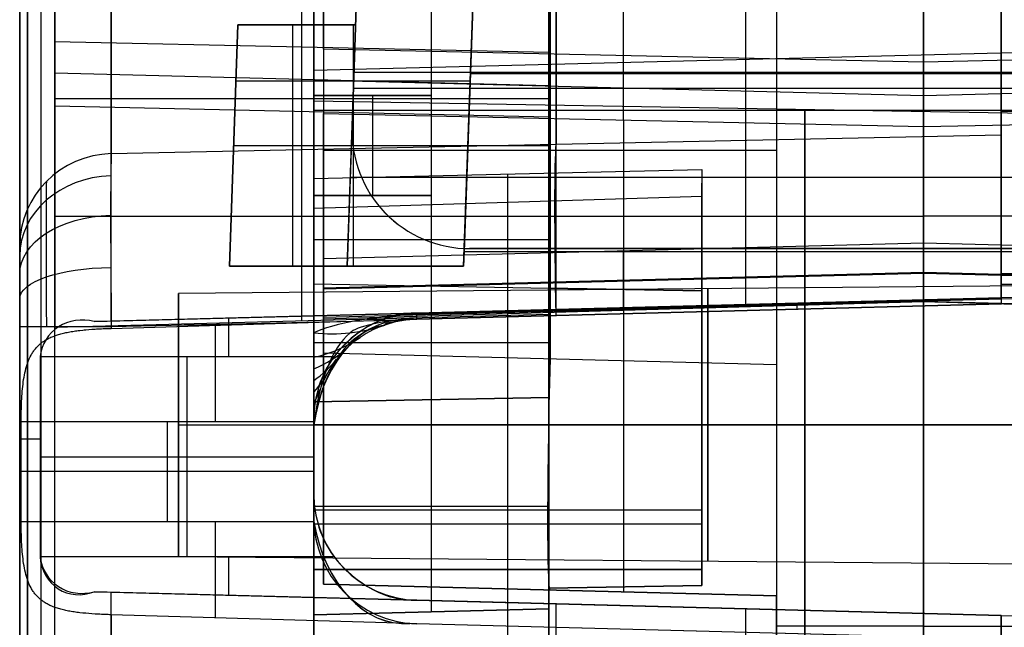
# Model space of a CAD drawing. Extents: x -8 to 8, y 0 to 107.
# Tile 252 of 256: x -8 to 0, y 98 to 103. Entities that reach past the tile are written whole.
import ezdxf

# ---------------------------------------------------------------- set-up
doc = ezdxf.new("R2010")
doc.units = 0
doc.layers.add('COUPLER', color=7, linetype='CONTINUOUS')
doc.layers.add('COUPLER_CASE', color=7, linetype='CONTINUOUS')

msp = doc.modelspace()

# ---------------------------------------------------------------- linework, layer by layer
at = {"layer": 'COUPLER', "color": 7}
for p, q in [((-0.731, 102.5468, 103.71), (-0.731, 107.3634, 103.8782)), ((-3.2809, 102.6025, 103.7788), (-3.2809, 107.2967, 103.9427)), ((-5.831, 102.6582, 103.8475), (-5.831, 107.0016, 103.9992)), ((-0.731, 106.5607, 116.0447), (-0.731, 88.9518, 116.0447)), ((-5.831, 103.6142, 109.9457), (-5.831, 100.0787, 109.8839)), ((-3.9068, 103.5639, 109.9952), (-3.9052, 100.0282, 109.9335)), ((-1.981, 103.5134, 116.012), (-1.981, 88.9845, 116.012)), ((-1.981, 103.5134, 110.0447), (-1.981, 99.9778, 109.983)), ((-0.731, 102.5468, 103.71), (-5.831, 102.6582, 103.8475)), ((-5.831, 102.6582, 103.8475), (-5.831, 102.1116, 106.9471)), ((4.369, 102.6582, 103.8475), (-0.731, 102.5468, 103.71)), ((-5.831, 102.5579, 109.9272), (-5.831, 102.5579, 104.4162)), ((-3.281, 102.0556, 106.8804), (-3.281, 102.6025, 103.7788)), ((-0.731, 101.9996, 106.8136), (-0.731, 102.5468, 103.71)), ((-5.831, 102.395, 105.3402), (-0.731, 102.2635, 105.3171)), ((-0.731, 102.2635, 105.3171), (4.369, 102.395, 105.3402)), ((-5.831, 100.3659, 106.9471), (-5.831, 102.1116, 106.9471)), ((-5.831, 102.1116, 106.9471), (-0.731, 101.9996, 106.8136)), ((-3.281, 102.0556, 106.8804), (-3.281, 100.4396, 106.8804)), ((-0.731, 101.9996, 106.8136), (4.369, 102.1116, 106.9471)), ((-0.731, 100.5134, 106.8136), (-0.731, 101.9996, 106.8136)), ((-1.981, 101.796, 110.0148), (-5.831, 101.796, 109.9139)), ((-5.831, 101.2387, 106.9471), (-0.731, 101.2387, 106.8136)), ((4.369, 101.2387, 106.9471), (-0.731, 101.2387, 106.8136)), ((-5.831, 100.8792, 101.8136), (-0.731, 101.0134, 101.8136)), ((-0.731, 100.5134, 96.8136), (-0.731, 101.0134, 101.8136)), ((-0.731, 101.0134, 101.8136), (4.369, 100.8792, 101.8136)), ((-0.731, 101.0134, 101.8136), (-0.731, 100.5134, 106.8136)), ((-5.831, 100.3799, 96.8203), (-5.831, 100.8792, 101.8136)), ((-5.831, 100.8792, 101.8136), (-5.831, 100.3659, 106.9471)), ((-3.281, 100.4466, 96.8169), (-3.281, 100.9463, 101.8136)), ((-3.281, 100.9463, 101.8136), (-3.281, 100.4396, 106.8804)), ((-5.831, 100.6299, 99.3203), (-0.731, 100.7628, 99.307)), ((-5.831, 100.6232, 104.3737), (-0.731, 100.7561, 104.387)), ((-0.731, 100.7628, 99.307), (4.369, 100.6299, 99.3203)), ((-0.731, 100.7561, 104.387), (4.369, 100.6232, 104.3737)), ((-5.831, 100.3799, 61.1287), (-0.731, 100.5134, 60.9951)), ((-5.831, 100.3799, 96.8203), (-0.731, 100.5134, 96.8136)), ((-5.831, 100.3659, 106.9471), (-0.731, 100.5134, 106.8136)), ((-5.831, 100.3799, 78.9077), (-0.731, 100.5134, 78.9077)), ((-0.731, 88.9518, 60.9951), (-0.731, 100.5134, 60.9951)), ((-0.731, 100.5134, 60.9951), (4.369, 100.3799, 61.1287)), ((-0.731, 100.5134, 60.9951), (-0.731, 100.5134, 96.8136)), ((-0.731, 100.5134, 96.8136), (4.369, 100.3799, 96.8203)), ((-0.731, 100.5134, 106.8136), (4.369, 100.3659, 106.9471)), ((4.369, 100.3799, 78.9077), (-0.731, 100.5134, 78.9077)), ((-5.831, 98.1142, 61.1287), (-5.831, 100.3799, 61.1287)), ((-5.831, 100.3799, 61.1287), (-5.831, 100.3799, 96.8203)), ((-5.831, 98.1142, 87.7893), (-5.831, 100.3799, 87.7893)), ((-3.281, 100.4466, 61.0619), (-3.281, 98.0475, 61.0619)), ((-3.281, 100.4466, 96.8169), (-3.281, 100.4466, 61.0619)), ((-5.831, 100.0787, 109.8839), (-1.981, 99.9778, 109.983)), ((-1.981, 98.0134, 61.0278), (-5.831, 98.1142, 61.1287)), ((-5.831, 98.1142, 107.8849), (-5.831, 98.1142, 61.1287)), ((-1.981, 98.0134, 107.984), (-5.831, 98.1142, 107.8849)), ((-1.981, 98.0134, 84.5059), (-5.831, 98.1142, 84.5059)), ((-5.831, 98.1142, 107.8849), (-1.981, 98.0134, 107.984)), ((-3.906, 98.0638, 107.9345), (-3.906, 98.0638, 61.0782)), ((-1.981, 88.9845, 61.0278), (-1.981, 98.0134, 61.0278)), ((-1.981, 98.0134, 107.984), (-1.981, 98.0134, 61.0278)), ((-1.981, 85.9855, 88.5199), (-1.981, 98.0134, 88.5199)), ((-0.731, 97.7562, 116.0447), (-1.981, 97.7562, 116.012)), ((-0.731, 97.7562, 116.0447), (0.519, 97.7562, 116.012))]:
    msp.add_line(p, q, dxfattribs=at)
at = {"layer": 'COUPLER', "color": 171}
for p, q in [((-5.4337, 106.4634, 0.2149), (-5.5897, 101.9983, 0.0589)), ((-5.4337, 106.4634, 37.373), (-5.5595, 102.8634, 37.373)), ((-0.731, 100.9634, 0.0228), (-0.731, 106.4634, 0.2149)), ((-5.5897, 101.9983, 2.4885), (-5.521, 103.9634, 2.5228)), ((-5.521, 103.9634, 26.6716), (-5.5595, 102.8634, 26.7292)), ((-4.641, 100.8134, 26.8367), (-4.531, 103.9634, 26.6716)), ((-4.641, 100.8134, 48.0846), (-4.531, 103.9634, 48.0846)), ((-4.531, 103.9634, 69.3919), (-4.6368, 100.9361, 69.4976)), ((-0.731, 100.9361, 69.4976), (-0.731, 103.9634, 69.3919)), ((-0.731, 100.9634, 2.4704), (-0.731, 103.9634, 2.5228)), ((-5.5782, 102.3266, 74.687), (-5.5345, 103.577, 74.6433)), ((-0.731, 103.577, 74.6433), (-0.731, 102.3266, 74.687)), ((-6.5595, 102.8634, 26.7292), (-6.631, 100.8134, 26.8367)), ((-6.631, 100.8134, 68.7862), (-6.5595, 102.8634, 68.7146)), ((-6.5595, 102.8634, 47.7577), (-6.631, 100.8134, 47.7577)), ((-6.5595, 102.8634, 26.7292), (-5.5595, 102.8634, 26.7292)), ((-6.5595, 102.8634, 68.7146), (-6.5595, 102.8634, 26.7292)), ((-5.5595, 102.8634, 68.7146), (-6.5595, 102.8634, 68.7146)), ((-5.5595, 102.8634, 47.7219), (-6.5595, 102.8634, 47.7219)), ((-6.0952, 102.8634, 68.7146), (-6.0952, 100.8134, 68.7862)), ((-6.0595, 102.8634, 68.7146), (-6.0595, 102.8634, 26.7292)), ((-5.5595, 102.8634, 68.7146), (-5.631, 100.8134, 68.7862)), ((-5.581, 102.8634, 26.7292), (-5.581, 100.8134, 26.8367)), ((-5.5595, 102.8634, 26.7292), (-5.5595, 102.8634, 68.7146)), ((-6.576, 102.3884, 26.7541), (-4.586, 102.3884, 26.7541)), ((-5.5734, 102.4634, 2.4966), (4.1113, 102.4634, 2.4966)), ((-4.586, 102.3884, 26.7541), (-4.586, 102.3884, 69.4469)), ((-4.5839, 102.4498, 69.4447), (3.1218, 102.4498, 69.4447)), ((-5.631, 100.8134, 69.0397), (-5.5782, 102.3266, 74.687)), ((-5.5782, 102.3266, 74.687), (4.1161, 102.3266, 74.687)), ((-0.731, 100.9361, 69.4976), (-0.731, 102.3266, 74.687)), ((-5.5903, 101.9634, 0.0577), (-5.5903, 101.9634, 2.4879)), ((-5.5897, 101.9983, 0.0589), (-5.5897, 101.9983, 2.4885)), ((-6.5952, 101.8384, 68.7504), (-5.5952, 101.8384, 68.7504)), ((-6.5952, 101.8384, 26.7829), (-6.5952, 101.8384, 68.7504)), ((-5.6046, 101.57, 71.8634), (4.1425, 101.57, 71.8634)), ((-4.5903, 100.9634, 2.4704), (3.1282, 100.9634, 2.4704)), ((-4.5903, 100.9634, 0.0228), (-4.5903, 100.9634, 2.4704)), ((3.1282, 100.9634, 0.0228), (-4.5903, 100.9634, 0.0228)), ((-4.5903, 100.9634, 1.2466), (3.1282, 100.9634, 1.2466)), ((-0.731, 100.9634, 2.4704), (-0.731, 100.9634, 0.0228)), ((-4.6368, 100.9361, 69.4976), (-4.641, 100.8134, 69.0397)), ((3.1747, 100.9361, 69.4976), (-4.6368, 100.9361, 69.4976)), ((-6.631, 100.8134, 26.8367), (-6.631, 100.8134, 68.7862)), ((-4.641, 100.8134, 26.8367), (-6.631, 100.8134, 26.8367)), ((-6.631, 100.8134, 68.7862), (-5.631, 100.8134, 68.7862)), ((-6.631, 100.8134, 47.9382), (-4.641, 100.8134, 47.9382)), ((-5.636, 100.8134, 68.7862), (-5.636, 100.8134, 26.8367)), ((-5.631, 100.8134, 68.7862), (-5.631, 100.8134, 69.0397)), ((-5.631, 100.8134, 69.0397), (-4.641, 100.8134, 69.0397)), ((-4.641, 100.8134, 69.0397), (-4.641, 100.8134, 26.8367))]:
    msp.add_line(p, q, dxfattribs=at)
at = {"layer": 'COUPLER', "color": 171, "extrusion": (2.45395e-14, -0.034899, 0.999391)}
msp.add_arc((-4.59, 101.903, -3.5008), 1.0003, 177.98344, 269.98167, dxfattribs=at)
at = {"layer": 'COUPLER', "color": 171, "extrusion": (-2.80361e-14, -0.017452, 0.999848)}
msp.add_arc((-4.5902, 101.9912, 0.708), 1.0001, 177.99586, 269.99542, dxfattribs=at)
at = {"layer": 'COUPLER', "color": 171}
msp.add_arc((-4.5903, 101.9634, 1.2557), 1, 178, 270, dxfattribs=at)
at = {"layer": 'COUPLER', "color": 7, "extrusion": (1, -7.73344e-15, 7.59963e-15)}
msp.add_arc((100.1133, 107.8852, -5.831), 1.999, 90.99224, 180.00775, dxfattribs=at)
at = {"layer": 'COUPLER', "color": 7, "extrusion": (0.999327, -0.026168, 0.025716)}
msp.add_arc((99.928, 108.0652, -3.694), 2, 91.03857, 180, dxfattribs=at)
at = {"layer": 'COUPLER', "color": 7, "extrusion": (1, -2.12669e-14, 2.0899e-14)}
msp.add_arc((100.0125, 107.9843, -1.981), 1.999, 90.99224, 180.00775, dxfattribs=at)
at = {"layer": 'COUPLER_CASE', "color": 254}
for p, q in [((-3.9153, 102.6308, 103.8137), (-3.9153, 107.2591, 103.9753)), ((-6.0152, 102.6766, 103.8703), (-6.0152, 107.2041, 104.0284)), ((-7.6363, 107.0087, 114.0767), (-7.6363, 101.77, 138.723)), ((-3.8541, 106.9335, 114.907), (-3.8541, 101.8502, 138.822)), ((-8.1153, 102.7225, 103.927), (-8.1153, 106.7595, 104.0679)), ((-0.0703, 101.9304, 138.9211), (-0.0703, 106.793, 116.0447)), ((-8.1153, 54.6359, 115.0777), (-8.1153, 106.2242, 115.0777)), ((-8.2319, 54.6396, 115.2795), (-8.2319, 106.125, 115.2795)), ((-8.4153, 54.6433, 115.7314), (-8.4153, 105.8395, 115.7313)), ((-8.4153, 100.9878, 138.5567), (-8.4153, 105.8395, 115.7313)), ((-8.3484, 105.8395, 115.4813), (-8.3484, 54.6433, 115.4813)), ((-8.4153, 105.6622, 6.7207), (-8.4153, 93.0294, 6.7207)), ((-7.6363, 100.3476, 5.921), (-7.6363, 105.6622, 5.921)), ((-0.0703, 105.2595, 116.0447), (-0.0703, 100.7543, 137.2399)), ((-5.9153, 104.7059, 8.3768), (-5.9153, 99.5159, 8.3768)), ((-5.9153, 101.5598, 127.9002), (-5.9153, 104.7059, 113.0992)), ((-5.9153, 104.2253, 109.474), (-5.9153, 97.853, 109.474)), ((-0.0703, 102.702, 128.0766), (-0.0703, 104.2355, 128.0766)), ((-6.0153, 100.3512, 71.2845), (-6.0153, 104.157, 71.2845)), ((-4.9153, 97.8792, 109.4479), (-4.9153, 104.2033, 109.4479)), ((-3.9153, 104.1814, 109.4217), (-3.9153, 97.9053, 109.4217)), ((-3.9153, 104.18, 71.3394), (-3.9153, 100.4062, 71.3394)), ((-2.2447, 104.1901, 115.9878), (-2.2447, 100.481, 133.4378)), ((-8.1153, 104.1341, 71.2295), (-8.1153, 100.2962, 71.2295)), ((-3.8533, 100.4467, 5.8219), (-3.8533, 103.8118, 5.8219)), ((-2.2428, 100.4888, 8.2806), (-2.2428, 103.7696, 8.2806)), ((-0.0703, 100.5457, 7.2228), (-0.0703, 103.7127, 7.2228)), ((-0.0703, 103.7127, 5.7228), (-0.0703, 100.5457, 5.7228)), ((-0.0703, 100.5457, 6.4728), (-0.0703, 103.7127, 6.4728)), ((-5.9153, 100.6634, 68.7862), (-5.9153, 103.0134, 68.7862)), ((-4.9153, 100.646, 68.8124), (-4.9153, 103.0309, 68.8124)), ((-3.9153, 100.6285, 68.8386), (-3.9153, 103.0483, 68.8386)), ((-8.1153, 102.1752, 107.0308), (-8.1153, 102.7225, 103.927)), ((-8.1153, 102.7225, 103.927), (-3.9153, 102.6308, 103.8137)), ((-6.0153, 102.129, 106.9758), (-6.0153, 102.6766, 103.8703)), ((-5.9153, 102.4781, 123.5801), (1.4297, 102.6662, 123.6201)), ((-3.9153, 102.0829, 106.9208), (-3.9153, 102.6308, 103.8137)), ((-3.9153, 102.5822, 109.4217), (-3.9153, 102.5822, 104.0891)), ((-3.9153, 102.5822, 71.3394), (-3.9153, 102.5822, 68.8386)), ((-8.1153, 102.4571, 105.4319), (-3.9153, 102.3488, 105.4128)), ((-8.1153, 102.2381, 71.2295), (-3.9153, 102.2381, 71.3394)), ((-5.9153, 102.2634, 16.7391), (-5.9153, 102.2634, 68.0624)), ((-5.9153, 101.4134, 16.7391), (-5.9153, 102.2634, 16.7391)), ((-5.9153, 102.2634, 68.0624), (-5.9153, 101.4134, 68.0624)), ((-4.9153, 102.2634, 68.0624), (-5.9153, 102.2634, 68.0624)), ((-4.9153, 102.2634, 16.7391), (-5.9153, 102.2634, 16.7391)), ((-5.9153, 102.2634, 42.4007), (-4.9153, 102.2634, 42.4007)), ((2.4347, 102.0704, 12.2637), (-5.9153, 102.2162, 12.2637)), ((-5.4153, 102.2634, 68.0624), (-5.4153, 101.4134, 68.0624)), ((-5.4153, 102.2634, 68.0624), (-5.4153, 102.2634, 16.7391)), ((-5.4153, 102.2634, 16.7391), (-5.4153, 101.4134, 16.7391)), ((-4.9153, 101.4134, 68.0624), (-4.9153, 102.2634, 68.0624)), ((-4.9153, 102.2634, 68.0624), (-4.9153, 102.2634, 16.7391)), ((-4.9153, 101.4134, 16.7391), (-4.9153, 102.2634, 16.7391)), ((-4.9153, 101.4134, 42.4007), (-4.9153, 102.2634, 42.4007)), ((-8.1153, 100.2962, 107.0308), (-8.1153, 102.1752, 107.0308)), ((-8.1153, 102.1752, 107.0308), (-3.9153, 102.0829, 106.9208)), ((1.4297, 102.1371, 8.1844), (-5.9153, 102.1371, 8.3768)), ((-6.0153, 100.3512, 106.9758), (-6.0153, 102.129, 106.9758)), ((-3.9153, 100.4062, 106.9208), (-3.9153, 102.0829, 106.9208)), ((-0.0703, 102.1292, 7.2228), (-0.0703, 102.1292, 5.7228)), ((1.4297, 102.1292, 7.2621), (-0.0703, 102.1292, 7.2228)), ((-7.6363, 101.77, 138.723), (-0.0703, 101.9304, 138.9211)), ((-5.9153, 101.8384, 68.7862), (-3.9153, 101.8384, 68.8386)), ((-5.9153, 101.8384, 68.0624), (-4.9153, 101.8384, 68.0624)), ((-5.9153, 101.8384, 16.7391), (-4.9153, 101.8384, 16.7391)), ((-4.9153, 101.8384, 68.0624), (-4.9153, 101.8384, 16.7391)), ((-5.9153, 101.5598, 127.9002), (-2.6153, 101.6359, 127.9578)), ((-2.6153, 101.6359, 127.9578), (-2.6153, 101.4053, 129.0426)), ((-2.6153, 101.6359, 127.9578), (-2.6153, 98.1034, 127.9578)), ((-5.9153, 95.8458, 127.9002), (-5.9153, 101.5598, 127.9002)), ((-4.2653, 95.8746, 127.929), (-4.2653, 101.5979, 127.929)), ((-2.6153, 98.1034, 128.5002), (-2.6153, 101.5206, 128.5002)), ((-5.9153, 101.4134, 68.0624), (-5.9153, 101.4134, 16.7391)), ((-5.9153, 101.4134, 68.0624), (-4.9153, 101.4134, 68.0624)), ((-5.9153, 101.4134, 16.7391), (-4.9153, 101.4134, 16.7391)), ((-4.9153, 101.4134, 42.4007), (-5.9153, 101.4134, 42.4007)), ((-2.6153, 101.4053, 129.0426), (-5.9153, 101.3047, 129.1002)), ((-5.4153, 101.4134, 68.0624), (-5.4153, 101.4134, 16.7391)), ((-4.9153, 101.4134, 16.7391), (-4.9153, 101.4134, 68.0624)), ((-2.6153, 98.1034, 129.0426), (-2.6153, 101.4053, 129.0426)), ((-5.9153, 101.3047, 129.1002), (-5.9153, 95.8458, 129.1002)), ((-5.9153, 100.248, 134.0717), (-5.9153, 101.3047, 129.1002)), ((-4.2653, 95.8746, 129.0714), (-4.2653, 101.355, 129.0714)), ((-3.9153, 101.2357, 106.9208), (-8.1153, 101.2357, 107.0308)), ((-3.9153, 101.0391, 109.4217), (-5.9153, 101.0391, 109.474)), ((-0.0703, 100.7543, 137.2399), (1.4297, 100.7247, 137.19)), ((1.9347, 100.6618, 12.2637), (-7.0653, 100.5833, 12.2637)), ((-5.9153, 100.6634, 15.9891), (-5.9153, 100.6634, 68.7862)), ((-5.9153, 99.6634, 15.9891), (-5.9153, 100.6634, 15.9891)), ((-5.9153, 100.6634, 15.9891), (-3.9153, 100.6285, 16.024)), ((-5.9153, 100.6634, 68.7862), (-3.9153, 100.6285, 68.8386)), ((-5.9153, 100.6634, 42.4138), (-3.9153, 100.6285, 42.4138)), ((-4.9153, 99.6809, 16.0065), (-4.9153, 100.646, 16.0065)), ((-4.2653, 100.6346, 68.8294), (-4.2653, 100.6346, 16.0179)), ((-3.9153, 99.6984, 27.8468), (-3.9153, 100.6285, 27.8468)), ((-3.9153, 100.6285, 27.8468), (-3.9153, 100.6285, 68.8386)), ((-3.9153, 100.6285, 16.024), (-3.9153, 100.6285, 26.7166)), ((-3.9153, 100.6285, 26.7166), (-3.9153, 99.6984, 26.7166)), ((-3.9153, 99.6984, 16.024), (-3.9153, 100.6285, 16.024)), ((-3.9153, 100.6285, 27.8468), (-2.6153, 100.6058, 27.8241)), ((-2.6153, 100.6058, 26.7393), (-3.9153, 100.6285, 26.7166)), ((-3.9153, 100.6285, 60.1532), (-3.9153, 99.6984, 60.1532)), ((-3.9153, 100.6285, 21.3703), (-3.9153, 99.6984, 21.3703)), ((1.4297, 100.6567, 137.3024), (-0.0703, 100.6574, 137.3722)), ((-0.0703, 100.5457, 5.7228), (-7.6363, 100.3476, 5.921)), ((-7.0653, 100.5833, 12.2637), (-7.0653, 98.3491, 12.2637)), ((1.4297, 100.585, 8.1844), (-5.0389, 100.4156, 8.3538)), ((-5.0389, 100.4079, 133.4301), (1.4297, 100.5772, 133.4479)), ((-5.0389, 100.4156, 7.0383), (-0.0703, 100.5457, 7.0383)), ((-2.6153, 100.6058, 27.8241), (-2.6153, 100.6058, 26.7393)), ((-2.6153, 100.6058, 26.7393), (-2.6153, 98.1034, 26.7393)), ((-2.6153, 98.1034, 27.8241), (-2.6153, 100.6058, 27.8241)), ((-2.6153, 98.1034, 27.2817), (-2.6153, 100.6058, 27.2817)), ((1.4297, 100.585, 7.2621), (-0.0703, 100.5457, 7.2228)), ((-0.0703, 100.5457, 5.7228), (-0.0703, 100.5457, 7.2228)), ((1.4297, 100.5336, 133.8636), (-5.0389, 100.3642, 133.8458)), ((-5.0389, 100.3642, 136.9771), (1.4297, 100.5336, 136.9771)), ((-5.0389, 100.3642, 139.9787), (-0.0703, 100.4943, 140.1085)), ((-3.1758, 100.4644, 8.305), (-3.1758, 100.4644, 5.8042)), ((-0.0703, 100.4943, 137.3876), (1.4297, 100.5336, 137.3483)), ((-0.0703, 100.4943, 137.3876), (-0.0703, 100.4943, 140.1085)), ((-8.1153, 100.2962, 71.2295), (-3.9153, 100.4062, 71.3394)), ((-8.1153, 100.2962, 107.0308), (-3.9153, 100.4062, 106.9208)), ((-8.1153, 100.2962, 89.1301), (-3.9153, 100.4062, 89.1301)), ((-7.7812, 100.3438, 5.9381), (-5.0389, 100.4156, 5.9381)), ((-5.0389, 100.4156, 5.9381), (-5.0389, 100.4156, 8.3538)), ((-3.9153, 100.4062, 71.3394), (-3.9153, 100.4062, 106.9208)), ((-1.8046, 100.4489, 140.0633), (-1.8046, 100.4489, 133.8547)), ((-8.4153, 42.8092, 139.111), (-8.4153, 100.3033, 139.111)), ((-8.1153, 100.2962, 71.2295), (-8.1153, 100.2962, 107.0308)), ((-8.1153, 29.3112, 71.529), (-8.1153, 100.2962, 71.529)), ((-7.6363, 100.3476, 5.921), (-7.7812, 100.3438, 5.9381)), ((-7.6363, 100.3033, 139.9107), (-5.5908, 100.3467, 139.9643)), ((-7.6363, 100.2862, 139.9107), (-5.5908, 100.3467, 139.9643)), ((-7.6363, 100.3033, 139.9107), (-7.6363, 100.2862, 139.9107)), ((-7.0158, 100.3165, 139.927), (-6.6324, 100.3165, 139.937)), ((-6.6135, 100.317, 139.9375), (-6.6135, 100.325, 139.9375)), ((-6.0153, 100.3512, 106.9758), (-6.0153, 100.3512, 71.2845)), ((-5.5908, 100.3467, 139.9643), (-5.0992, 100.3606, 139.9772)), ((-5.4637, 100.3653, 133.5768), (-5.1707, 100.351, 133.9925)), ((-5.0992, 100.3606, 139.9772), (-5.0389, 100.3642, 139.9787)), ((-5.0389, 100.3642, 133.8458), (-5.0389, 100.3642, 139.9787)), ((-8.1663, 100.2023, 139.6905), (-8.1579, 100.2063, 139.6984)), ((-8.1579, 100.2063, 139.6984), (-8.1494, 100.2102, 139.7062)), ((-8.1494, 100.2102, 139.7062), (-8.1406, 100.214, 139.7139)), ((-8.1406, 100.214, 139.7139), (-8.1317, 100.2176, 139.7216)), ((-8.1317, 100.2176, 139.7216), (-8.1226, 100.2211, 139.7292)), ((-8.1226, 100.2211, 139.7292), (-8.1133, 100.2245, 139.7368)), ((-8.1133, 100.2245, 139.7368), (-8.1038, 100.2278, 139.7442)), ((-8.1038, 100.2278, 139.7442), (-8.0942, 100.231, 139.7516)), ((-8.0942, 100.231, 139.7516), (-8.0844, 100.234, 139.7588)), ((-8.0844, 100.234, 139.7588), (-8.0744, 100.2369, 139.766)), ((-8.0744, 100.2369, 139.766), (-8.0643, 100.2398, 139.773)), ((-8.0643, 100.2398, 139.773), (-8.0539, 100.2425, 139.78)), ((-8.0539, 100.2425, 139.78), (-8.0434, 100.2451, 139.7868)), ((-8.0434, 100.2451, 139.7868), (-8.0327, 100.2475, 139.7935)), ((-8.0327, 100.2475, 139.7935), (-8.0218, 100.2499, 139.8)), ((-8.0218, 100.2499, 139.8), (-8.0107, 100.2522, 139.8064)), ((-8.0107, 100.2522, 139.8064), (-7.9995, 100.2544, 139.8127)), ((-7.9995, 100.2544, 139.8127), (-7.9881, 100.2565, 139.8188)), ((-7.9881, 100.2565, 139.8188), (-7.9766, 100.2585, 139.8248)), ((-7.9766, 100.2585, 139.8248), (-7.9649, 100.2604, 139.8306)), ((-7.9649, 100.2604, 139.8306), (-7.9531, 100.2622, 139.8362)), ((-7.9531, 100.2622, 139.8362), (-7.9411, 100.2639, 139.8416)), ((-7.9411, 100.2639, 139.8416), (-7.929, 100.2655, 139.8469)), ((-7.929, 100.2655, 139.8469), (-7.9168, 100.2671, 139.852)), ((-7.9168, 100.2671, 139.852), (-7.9044, 100.2686, 139.8569)), ((-7.9044, 100.2686, 139.8569), (-7.8793, 100.2713, 139.8661)), ((-7.8793, 100.2713, 139.8661), (-7.8666, 100.2726, 139.8704)), ((-7.8666, 100.2726, 139.8704), (-7.8538, 100.2738, 139.8746)), ((-7.8538, 100.2738, 139.8746), (-7.8278, 100.2761, 139.8822)), ((-7.8278, 100.2761, 139.8822), (-7.8014, 100.2781, 139.889)), ((-7.8014, 100.2781, 139.889), (-7.7881, 100.279, 139.8921)), ((-7.7881, 100.279, 139.8921), (-7.7747, 100.2799, 139.8949)), ((-7.7747, 100.2799, 139.8949), (-7.7612, 100.2807, 139.8975)), ((-7.7612, 100.2807, 139.8975), (-7.7476, 100.2815, 139.8999)), ((-7.7476, 100.2815, 139.8999), (-7.7339, 100.2823, 139.9021)), ((-7.7339, 100.2823, 139.9021), (-7.7202, 100.283, 139.9041)), ((-7.7202, 100.283, 139.9041), (-7.7063, 100.2836, 139.9058)), ((-7.7063, 100.2836, 139.9058), (-7.6924, 100.2842, 139.9073)), ((-7.6924, 100.2842, 139.9073), (-7.6785, 100.2848, 139.9085)), ((-7.6785, 100.2848, 139.9085), (-7.6645, 100.2853, 139.9095)), ((-7.6645, 100.2853, 139.9095), (-7.6504, 100.2858, 139.9102)), ((-7.6504, 100.2858, 139.9102), (-7.6363, 100.2862, 139.9107)), ((-5.9153, 99.4645, 137.758), (-5.9153, 100.248, 134.0717)), ((-8.2761, 100.1198, 139.562), (-8.2706, 100.1259, 139.5699)), ((-8.2706, 100.1259, 139.5699), (-8.265, 100.1319, 139.5779)), ((-8.265, 100.1319, 139.5779), (-8.2592, 100.1378, 139.5859)), ((-8.2592, 100.1378, 139.5859), (-8.2531, 100.1435, 139.5939)), ((-8.2531, 100.1435, 139.5939), (-8.2469, 100.1491, 139.6019)), ((-8.2469, 100.1491, 139.6019), (-8.2405, 100.1546, 139.61)), ((-8.2405, 100.1546, 139.61), (-8.2339, 100.16, 139.6181)), ((-8.2339, 100.16, 139.6181), (-8.2271, 100.1652, 139.6262)), ((-8.2271, 100.1652, 139.6262), (-8.2202, 100.1703, 139.6343)), ((-8.2202, 100.1703, 139.6343), (-8.213, 100.1753, 139.6425)), ((-8.213, 100.1753, 139.6425), (-8.2057, 100.1801, 139.6506)), ((-8.2057, 100.1801, 139.6506), (-8.1981, 100.1848, 139.6587)), ((-8.1981, 100.1848, 139.6587), (-8.1904, 100.1894, 139.6667)), ((-8.1904, 100.1894, 139.6667), (-8.1825, 100.1938, 139.6747)), ((-8.1825, 100.1938, 139.6747), (-8.1745, 100.1981, 139.6826)), ((-8.1745, 100.1981, 139.6826), (-8.1663, 100.2023, 139.6905)), ((-3.9153, 100.1634, 16.024), (-5.9153, 100.1634, 15.9891)), ((-3.9153, 100.1634, 26.7166), (-3.9153, 100.1634, 16.024)), ((-8.3336, 100.0284, 139.4631), (-8.3263, 100.0438, 139.4776)), ((-8.3263, 100.0438, 139.4776), (-8.3185, 100.0587, 139.4924)), ((-8.3185, 100.0587, 139.4924), (-8.3143, 100.066, 139.4999)), ((-8.3143, 100.066, 139.4999), (-8.3101, 100.0732, 139.5075)), ((-8.3101, 100.0732, 139.5075), (-8.3057, 100.0803, 139.5151)), ((-8.3057, 100.0803, 139.5151), (-8.3011, 100.0872, 139.5228)), ((-8.3011, 100.0872, 139.5228), (-8.2964, 100.094, 139.5306)), ((-8.2964, 100.094, 139.5306), (-8.2916, 100.1006, 139.5384)), ((-8.2916, 100.1006, 139.5384), (-8.2866, 100.1071, 139.5462)), ((-8.2866, 100.1071, 139.5462), (-8.2814, 100.1135, 139.5541)), ((-8.2814, 100.1135, 139.5541), (-8.2761, 100.1198, 139.562)), ((-8.2425, 100.0457, 6.2241), (-8.2425, 98.3469, 6.2241)), ((-8.2425, 100.0457, 6.2241), (-5.7429, 100.0457, 6.2895)), ((-6.9927, 98.3469, 6.2568), (-6.9927, 100.0457, 6.2568)), ((-8.3628, 99.9444, 139.396), (-8.3578, 99.9621, 139.4086)), ((-8.3578, 99.9621, 139.4086), (-8.3524, 99.9794, 139.4217)), ((-8.3524, 99.9794, 139.4217), (-8.3466, 99.9962, 139.4351)), ((-8.3466, 99.9962, 139.4351), (-8.3403, 100.0125, 139.4489)), ((-8.3403, 100.0125, 139.4489), (-8.3336, 100.0284, 139.4631)), ((-8.3817, 99.8515, 139.3405), (-8.3786, 99.8707, 139.3505)), ((-8.3786, 99.8707, 139.3505), (-8.3752, 99.8895, 139.3611)), ((-8.3752, 99.8895, 139.3611), (-8.3714, 99.9081, 139.3722)), ((-8.3714, 99.9081, 139.3722), (-8.3673, 99.9264, 139.3839)), ((-8.3673, 99.9264, 139.3839), (-8.3628, 99.9444, 139.396)), ((-2.6153, 99.8697, 127.9578), (-2.6153, 99.8697, 129.0426)), ((-8.3916, 99.772, 139.3054), (-8.3895, 99.7923, 139.3133)), ((-8.3895, 99.7923, 139.3133), (-8.3871, 99.8124, 139.3219)), ((-8.3871, 99.8124, 139.3219), (-8.3845, 99.8322, 139.331)), ((-8.3845, 99.8322, 139.331), (-8.3817, 99.8515, 139.3405)), ((-8.3978, 99.6888, 139.2791), (-8.3965, 99.7099, 139.2848)), ((-8.3965, 99.7099, 139.2848), (-8.3951, 99.7308, 139.2911)), ((-8.3951, 99.7308, 139.2911), (-8.3934, 99.7515, 139.2979)), ((-8.3934, 99.7515, 139.2979), (-8.3916, 99.772, 139.3054)), ((-8.4011, 99.6032, 139.2623), (-8.4005, 99.6248, 139.2656)), ((-8.4005, 99.6248, 139.2656), (-8.3998, 99.6463, 139.2695)), ((-8.3998, 99.6463, 139.2695), (-8.3989, 99.6676, 139.274)), ((-8.3989, 99.6676, 139.274), (-8.3978, 99.6888, 139.2791)), ((-3.9153, 99.6984, 16.024), (-5.9153, 99.6634, 15.9891)), ((-5.9153, 99.6634, 27.8817), (-3.9153, 99.6984, 27.8468)), ((-3.9153, 99.6984, 68.8386), (-5.9153, 99.6634, 68.7862)), ((-5.9153, 99.6634, 26.6817), (-3.9153, 99.6984, 26.7166)), ((-3.9153, 99.6984, 21.3528), (-5.9153, 99.6634, 21.3528)), ((-3.9153, 99.6984, 48.3427), (-5.9153, 99.6634, 48.3427)), ((-5.9153, 99.6634, 26.6817), (-5.9153, 99.6634, 15.9891)), ((-5.9153, 95.8458, 26.6817), (-5.9153, 99.6634, 26.6817)), ((-5.9153, 99.6634, 27.8817), (-5.9153, 95.8458, 27.8817)), ((-5.9153, 99.6634, 68.7862), (-5.9153, 99.6634, 27.8817)), ((-5.9153, 97.853, 68.7862), (-5.9153, 99.6634, 68.7862)), ((-4.9153, 99.6809, 26.6992), (-4.9153, 99.6809, 16.0065)), ((-4.9153, 97.8792, 68.8124), (-4.9153, 99.6809, 68.8124)), ((-4.9153, 99.6809, 68.8124), (-4.9153, 99.6809, 27.8643)), ((-4.2653, 95.8746, 26.7105), (-4.2653, 99.6922, 26.7105)), ((-4.2653, 95.8746, 27.8529), (-4.2653, 99.6922, 27.8529)), ((-3.9153, 97.9053, 68.8386), (-3.9153, 99.6984, 68.8386)), ((-3.9153, 99.6984, 68.8386), (-3.9153, 99.6984, 27.8468)), ((-3.9153, 99.6984, 26.7166), (-3.9153, 99.6984, 16.024)), ((-8.4023, 99.5162, 139.255), (-8.4022, 99.538, 139.2559)), ((-8.4022, 99.538, 139.2559), (-8.4019, 99.5598, 139.2574)), ((-8.4019, 99.5598, 139.2574), (-8.4016, 99.5816, 139.2595)), ((-8.4016, 99.5816, 139.2595), (-8.4011, 99.6032, 139.2623)), ((-8.4023, 99.4943, 139.2547), (-8.4023, 99.5162, 139.255)), ((-8.4023, 98.6454, 139.2547), (-8.4023, 99.4943, 139.2547)), ((-8.4023, 99.4943, 139.2547), (-5.9149, 99.4943, 139.1895)), ((-7.1586, 98.6454, 139.2221), (-7.1586, 99.4943, 139.2221)), ((-7.0653, 99.4662, 13.3808), (1.9347, 99.4662, 13.4594)), ((-7.0653, 99.4662, 13.3808), (-7.0653, 99.4662, 11.1466)), ((-7.0653, 99.4662, 11.1466), (1.9347, 99.4662, 11.0681)), ((-5.9153, 99.5159, 6.285), (-5.9153, 98.8767, 6.285)), ((-5.9153, 99.5159, 8.3768), (-5.9153, 99.5159, 6.285)), ((2.4347, 99.4662, 14.868), (-5.9153, 99.4662, 15.0137)), ((2.4347, 99.4662, 9.6595), (-5.9153, 99.4662, 9.5137)), ((-5.9153, 99.4645, 139.1895), (-5.9153, 99.4645, 137.758)), ((-5.9153, 98.6752, 139.1895), (-5.9153, 99.4645, 139.1895)), ((-2.6153, 99.3546, 26.7393), (-2.6153, 99.3546, 27.8241)), ((-8.2425, 99.1963, 6.2241), (-5.9153, 99.1963, 6.285)), ((-5.9153, 99.0698, 139.1895), (-8.4023, 99.0698, 139.2547)), ((-5.9153, 98.8767, 8.3768), (-5.9153, 96.0307, 8.3768)), ((-5.9153, 98.8767, 6.285), (-5.9153, 98.8767, 8.3768)), ((-5.9153, 98.7757, 68.7862), (-3.9153, 98.7757, 68.8386)), ((-2.6153, 98.7409, 127.9578), (-5.9153, 98.7409, 127.9002)), ((-8.4023, 98.6454, 139.2547), (-5.9149, 98.6454, 139.1895)), ((-8.4023, 98.6235, 139.255), (-8.4023, 98.6454, 139.2547)), ((-8.4022, 98.6016, 139.2559), (-8.4023, 98.6235, 139.255)), ((-5.9153, 98.6752, 137.4549), (-5.9153, 98.6752, 139.1895)), ((-5.9153, 95.4645, 137.4549), (-5.9153, 98.6752, 137.4549)), ((-5.9153, 98.6256, 129.1002), (-2.6153, 98.6256, 129.0426)), ((-8.4019, 98.5798, 139.2574), (-8.4022, 98.6016, 139.2559)), ((-8.4016, 98.5581, 139.2595), (-8.4019, 98.5798, 139.2574)), ((-8.4011, 98.5364, 139.2623), (-8.4016, 98.5581, 139.2595)), ((-8.4005, 98.5148, 139.2656), (-8.4011, 98.5364, 139.2623)), ((-8.3998, 98.4933, 139.2695), (-8.4005, 98.5148, 139.2656)), ((-8.3989, 98.472, 139.2741), (-8.3998, 98.4933, 139.2695)), ((-8.3978, 98.4507, 139.2792), (-8.3989, 98.472, 139.2741)), ((-8.3965, 98.4297, 139.2849), (-8.3978, 98.4507, 139.2792)), ((-8.3951, 98.4088, 139.2911), (-8.3965, 98.4297, 139.2849)), ((-8.3934, 98.3881, 139.298), (-8.3951, 98.4088, 139.2911)), ((-8.3916, 98.3676, 139.3054), (-8.3934, 98.3881, 139.298)), ((-8.3895, 98.3473, 139.3134), (-8.3916, 98.3676, 139.3054)), ((-8.3871, 98.3272, 139.3219), (-8.3895, 98.3473, 139.3134)), ((-8.3845, 98.3074, 139.331), (-8.3871, 98.3272, 139.3219)), ((-8.3817, 98.2881, 139.3405), (-8.3845, 98.3074, 139.331)), ((-8.3786, 98.269, 139.3505), (-8.3817, 98.2881, 139.3405)), ((-5.7429, 98.3469, 6.2895), (-8.2425, 98.3469, 6.2241)), ((-7.0653, 98.3491, 12.2637), (1.9347, 98.2705, 12.2637)), ((-8.3752, 98.2502, 139.3611), (-8.3786, 98.269, 139.3505)), ((-8.3714, 98.2316, 139.3722), (-8.3752, 98.2502, 139.3611)), ((-8.3673, 98.2133, 139.3839), (-8.3714, 98.2316, 139.3722)), ((-8.3628, 98.1953, 139.396), (-8.3673, 98.2133, 139.3839)), ((-8.3578, 98.1776, 139.4086), (-8.3628, 98.1953, 139.396)), ((-2.6153, 98.2372, 26.7393), (-5.9153, 98.2372, 26.6817)), ((-5.9153, 98.2372, 27.8817), (-2.6153, 98.2372, 27.8241)), ((-8.3524, 98.1603, 139.4217), (-8.3578, 98.1776, 139.4086)), ((-8.3466, 98.1436, 139.4351), (-8.3524, 98.1603, 139.4217)), ((-8.3403, 98.1272, 139.4489), (-8.3466, 98.1436, 139.4351)), ((-8.3335, 98.1113, 139.4631), (-8.3403, 98.1272, 139.4489)), ((-8.3263, 98.0959, 139.4776), (-8.3335, 98.1113, 139.4631)), ((-8.3184, 98.0809, 139.4924), (-8.3263, 98.0959, 139.4776)), ((-8.3143, 98.0736, 139.4999), (-8.3184, 98.0809, 139.4924)), ((-8.3101, 98.0664, 139.5075), (-8.3143, 98.0736, 139.4999)), ((-8.3057, 98.0594, 139.5152), (-8.3101, 98.0664, 139.5075)), ((-8.3011, 98.0525, 139.5228), (-8.3057, 98.0594, 139.5152)), ((-8.2964, 98.0457, 139.5306), (-8.3011, 98.0525, 139.5228)), ((-8.2916, 98.039, 139.5384), (-8.2964, 98.0457, 139.5306)), ((-8.2865, 98.0325, 139.5463), (-8.2916, 98.039, 139.5384)), ((-8.2813, 98.026, 139.5542), (-8.2865, 98.0325, 139.5463)), ((-7.7812, 98.0488, 5.9381), (-7.6363, 98.045, 5.921)), ((-5.0389, 97.977, 5.9381), (-7.7812, 98.0488, 5.9381)), ((-7.6363, 96.8623, 5.921), (-7.6363, 98.045, 5.921)), ((-7.6363, 98.045, 5.921), (-0.0703, 97.8469, 5.7228)), ((-2.6153, 98.1034, 127.9578), (-3.9153, 98.0807, 127.9351)), ((-3.9153, 98.0807, 129.0653), (-2.6153, 98.1034, 129.0426)), ((-2.6153, 98.1034, 26.7393), (-3.9153, 98.0807, 26.7166)), ((-3.9153, 98.0807, 27.8468), (-2.6153, 98.1034, 27.8241)), ((-3.9153, 98.0807, 27.2817), (-2.6153, 98.1034, 27.2817)), ((-3.9153, 98.0807, 128.5002), (-2.6153, 98.1034, 128.5002)), ((-3.9153, 95.8807, 127.9351), (-3.9153, 98.0807, 127.9351)), ((-3.9153, 98.0807, 127.9351), (-3.9153, 98.0807, 129.0653)), ((-3.9153, 98.0807, 129.0653), (-3.9153, 95.8807, 129.0653)), ((-3.9153, 95.8807, 26.7166), (-3.9153, 98.0807, 26.7166)), ((-3.9153, 98.0807, 26.7166), (-3.9153, 98.0807, 27.8468)), ((-3.9153, 98.0807, 27.8468), (-3.9153, 95.8807, 27.8468)), ((-3.9153, 95.8807, 128.5002), (-3.9153, 98.0807, 128.5002)), ((-3.9153, 98.0807, 27.2817), (-3.9153, 95.8807, 27.2817)), ((-3.2653, 98.0921, 26.728), (-3.2653, 98.0921, 27.8355)), ((-3.2653, 98.0921, 127.9465), (-3.2653, 98.0921, 129.054)), ((-2.6153, 98.1034, 26.7393), (-2.6153, 98.1034, 27.8241)), ((-2.6153, 98.1034, 127.9578), (-2.6153, 98.1034, 129.0426)), ((-8.276, 98.0198, 139.5622), (-8.2813, 98.026, 139.5542)), ((-8.2705, 98.0136, 139.5701), (-8.276, 98.0198, 139.5622)), ((-8.2648, 98.0076, 139.5781), (-8.2705, 98.0136, 139.5701)), ((-8.2589, 98.0017, 139.5862), (-8.2648, 98.0076, 139.5781)), ((-8.2529, 97.996, 139.5942), (-8.2589, 98.0017, 139.5862)), ((-8.2467, 97.9903, 139.6023), (-8.2529, 97.996, 139.5942)), ((-8.2403, 97.9849, 139.6104), (-8.2467, 97.9903, 139.6023)), ((-8.2337, 97.9795, 139.6184), (-8.2403, 97.9849, 139.6104)), ((-8.2269, 97.9743, 139.6265), (-8.2337, 97.9795, 139.6184)), ((-8.22, 97.9692, 139.6346), (-8.2269, 97.9743, 139.6265)), ((-8.2128, 97.9643, 139.6426), (-8.22, 97.9692, 139.6346)), ((-8.2055, 97.9595, 139.6507), (-8.2128, 97.9643, 139.6426)), ((-8.198, 97.9548, 139.6587), (-8.2055, 97.9595, 139.6507)), ((-8.1904, 97.9503, 139.6667), (-8.198, 97.9548, 139.6587)), ((-8.1825, 97.9459, 139.6747), (-8.1904, 97.9503, 139.6667)), ((-8.1745, 97.9416, 139.6826), (-8.1825, 97.9459, 139.6747)), ((-5.0389, 97.977, 8.3538), (1.4297, 97.8076, 8.1844)), ((-5.0389, 97.977, 8.3538), (-5.0389, 97.977, 5.9381)), ((-0.0703, 97.8469, 7.0383), (-5.0389, 97.977, 7.0383)), ((-3.8533, 96.9614, 5.8219), (-3.8533, 97.9459, 5.8219)), ((-8.1663, 97.9375, 139.6905), (-8.1745, 97.9416, 139.6826)), ((-8.158, 97.9334, 139.6983), (-8.1663, 97.9375, 139.6905)), ((-8.1494, 97.9295, 139.7061), (-8.158, 97.9334, 139.6983)), ((-8.1407, 97.9258, 139.7138), (-8.1494, 97.9295, 139.7061)), ((-8.1317, 97.9221, 139.7215), (-8.1407, 97.9258, 139.7138)), ((-8.1227, 97.9186, 139.7291), (-8.1317, 97.9221, 139.7215)), ((-8.1134, 97.9152, 139.7366), (-8.1227, 97.9186, 139.7291)), ((-8.1039, 97.9119, 139.7441), (-8.1134, 97.9152, 139.7366)), ((-8.0943, 97.9088, 139.7514), (-8.1039, 97.9119, 139.7441)), ((-8.0845, 97.9057, 139.7587), (-8.0943, 97.9088, 139.7514)), ((-8.0745, 97.9028, 139.7659), (-8.0845, 97.9057, 139.7587)), ((-8.0643, 97.9, 139.7729), (-8.0745, 97.9028, 139.7659)), ((-8.054, 97.8972, 139.7799), (-8.0643, 97.9, 139.7729)), ((-8.0434, 97.8946, 139.7867), (-8.054, 97.8972, 139.7799)), ((-8.0327, 97.8921, 139.7934), (-8.0434, 97.8946, 139.7867)), ((-8.0218, 97.8898, 139.8), (-8.0327, 97.8921, 139.7934)), ((-8.0107, 97.8875, 139.8064), (-8.0218, 97.8898, 139.8)), ((-7.9995, 97.8853, 139.8127), (-8.0107, 97.8875, 139.8064)), ((-7.9881, 97.8832, 139.8188), (-7.9995, 97.8853, 139.8127)), ((-7.9765, 97.8812, 139.8248), (-7.9881, 97.8832, 139.8188)), ((-7.9648, 97.8793, 139.8306), (-7.9765, 97.8812, 139.8248)), ((-7.953, 97.8775, 139.8362), (-7.9648, 97.8793, 139.8306)), ((-7.941, 97.8758, 139.8417), (-7.953, 97.8775, 139.8362)), ((-7.9289, 97.8741, 139.8469), (-7.941, 97.8758, 139.8417)), ((-7.9167, 97.8726, 139.852), (-7.9289, 97.8741, 139.8469)), ((-7.9043, 97.8711, 139.8569), (-7.9167, 97.8726, 139.852)), ((-7.8792, 97.8683, 139.8662), (-7.9043, 97.8711, 139.8569)), ((-7.8537, 97.8659, 139.8746), (-7.8792, 97.8683, 139.8662)), ((-7.8277, 97.8636, 139.8822), (-7.8537, 97.8659, 139.8746)), ((-7.8013, 97.8616, 139.889), (-7.8277, 97.8636, 139.8822)), ((-7.7746, 97.8598, 139.8949), (-7.8013, 97.8616, 139.889)), ((-5.9153, 97.853, 109.474), (-3.9153, 97.9053, 109.4217)), ((-3.9153, 97.9053, 68.8386), (-5.9153, 97.853, 68.7862)), ((-5.9153, 97.853, 89.1301), (-3.9153, 97.9053, 89.1301)), ((-4.9153, 97.8792, 109.4479), (-4.9153, 97.8792, 68.8124)), ((-3.9153, 97.9053, 109.4217), (-3.9153, 97.9053, 68.8386)), ((-3.1758, 97.9282, 8.305), (-3.1758, 97.9282, 5.8042)), ((-2.2428, 97.0036, 8.2806), (-2.2428, 97.9037, 8.2806)), ((-7.7611, 97.8589, 139.8976), (-7.7746, 97.8598, 139.8949)), ((-7.7475, 97.8582, 139.9), (-7.7611, 97.8589, 139.8976)), ((-7.7338, 97.8574, 139.9021), (-7.7475, 97.8582, 139.9)), ((-7.7201, 97.8567, 139.9041), (-7.7338, 97.8574, 139.9021)), ((-7.7063, 97.8561, 139.9058), (-7.7201, 97.8567, 139.9041)), ((-7.6924, 97.8555, 139.9073), (-7.7063, 97.8561, 139.9058)), ((-7.6785, 97.8549, 139.9085), (-7.6924, 97.8555, 139.9073)), ((-7.6645, 97.8544, 139.9095), (-7.6785, 97.8549, 139.9085)), ((-7.6504, 97.8539, 139.9102), (-7.6645, 97.8544, 139.9095)), ((-7.6363, 97.8535, 139.9107), (-7.6504, 97.8539, 139.9102)), ((-5.0992, 97.7791, 139.9772), (-7.6363, 97.8535, 139.9107)), ((-7.6363, 97.8535, 139.9107), (-7.6363, 96.2862, 139.9107)), ((-5.9153, 97.853, 109.474), (-5.9153, 97.853, 68.7862)), ((-5.9153, 39.6137, 75.5394), (-5.9153, 97.853, 75.5394)), ((-5.0389, 97.7755, 139.9787), (-5.0992, 97.7791, 139.9772)), ((-0.0703, 97.8469, 5.7228), (-0.0703, 97.0605, 5.7228)), ((-0.0703, 97.8469, 7.2228), (-0.0703, 97.8469, 5.7228)), ((-0.0703, 97.0605, 7.2228), (-0.0703, 97.8469, 7.2228)), ((-0.0703, 97.8469, 7.2228), (1.4297, 97.8076, 7.2621)), ((-0.0703, 97.0605, 6.4728), (-0.0703, 97.8469, 6.4728)), ((1.4297, 97.6061, 137.6473), (-5.0389, 97.7755, 137.4779)), ((-0.0703, 97.6454, 140.1088), (-5.0389, 97.7755, 139.9787)), ((-5.0389, 97.7755, 139.9787), (-5.0389, 97.7755, 137.4779)), ((-0.0703, 97.6454, 138.7934), (-5.0389, 97.7755, 138.7934))]:
    msp.add_line(p, q, dxfattribs=at)
at = {"layer": 'COUPLER_CASE', "color": 254, "extrusion": (1, 0, 0)}
for centre, radius, start, end in [((178.6829, 326.8633, -8.2319), 308.0851, 241.730293, 256.48012), ((99.4662, 12.2637, -1.7403), 2.6771, 0, 180), ((99.4662, 12.2637, -1.7403), 2.6771, 180, 0), ((99.4662, 12.2637, -2.5653), 1.1564, 0, 180), ((99.4662, 12.2637, -2.5653), 1.1564, 180, 0), ((100.0457, 5.9381, -6.6407), 0.3279, 0, 90), ((98.6454, 140.0365, -6.7508), 0.8251, 187.14139, 270)]:
    msp.add_arc(centre, radius, start, end, dxfattribs=at)
at = {"layer": 'COUPLER_CASE', "color": 254, "extrusion": (1, -3.81247e-12, -7.08906e-12)}
msp.add_arc((178.6829, 326.8633, -8.1153), 307.8834, 241.730903, 256.481603, dxfattribs=at)
at = {"layer": 'COUPLER_CASE', "color": 254, "extrusion": (1, -1.80646e-15, -5.99185e-16)}
msp.add_arc((178.6829, 326.8633, -8.3484), 308.2869, 241.72969, 256.443768, dxfattribs=at)
at = {"layer": 'COUPLER_CASE', "color": 254, "extrusion": (1, 3.21106e-11, -1.22682e-11)}
msp.add_arc((178.6825, 326.8615, -8.4153), 308.535, 241.7281, 256.443752, dxfattribs=at)
at = {"layer": 'COUPLER_CASE', "color": 254, "extrusion": (1, -1.38778e-15, 0)}
for centre, radius, start, end in [((99.4662, 12.2637, -5.9153), 2.75, 0, 180), ((99.4662, 12.2637, -5.9153), 2.75, 180, 0), ((99.4662, 12.2637, -7.0653), 1.1171, 0, 180), ((99.4662, 12.2637, -7.0653), 1.1171, 180, 0)]:
    msp.add_arc(centre, radius, start, end, dxfattribs=at)
at = {"layer": 'COUPLER_CASE', "color": 254, "extrusion": (1, -3.97675e-15, -4.80986e-15)}
msp.add_arc((100.4639, 138.6095, -0.0703), 1.4993, 11.99537, 88.83723, dxfattribs=at)
at = {"layer": 'COUPLER_CASE', "color": 254, "extrusion": (0.999433, 0.021193, 0.026171)}
msp.add_arc((100.4418, 138.507, 1.9375), 1.5, 12, 89.52175, dxfattribs=at)
at = {"layer": 'COUPLER_CASE', "color": 254, "extrusion": (6.74833e-14, -0.207912, 0.978148)}
msp.add_arc((-7.6153, 127.5885, 114.5324), 0.8, 91.5, 180, dxfattribs=at)
at = {"layer": 'COUPLER_CASE', "color": 254, "extrusion": (0.999839, 0.011301, 0.013956)}
for centre, start, end in [((100.3752, 138.4833, -4.5489), 12.11947, 50.88293), ((100.3798, 138.4796, -4.5489), 51.10803, 89.87149)]:
    msp.add_arc(centre, 1.5082, start, end, dxfattribs=at)
at = {"layer": 'COUPLER_CASE', "color": 254, "extrusion": (0.999836, 0.011423, 0.014031)}
msp.add_arc((100.3835, 138.4881, -4.5261), 1.4999, 12.00726, 50.99495, dxfattribs=at)
at = {"layer": 'COUPLER_CASE', "color": 254, "extrusion": (3.19625e-05, -0.522491, 0.852645)}
msp.add_arc((-7.6093, 158.5415, 65.6078), 0.7999, 91.80712, 179.96936, dxfattribs=at)
at = {"layer": 'COUPLER_CASE', "color": 254, "extrusion": (0.999972, 0.004734, 0.005842)}
msp.add_arc((100.3283, 138.4424, -6.8974), 1.2728, 12.38852, 50.88356, dxfattribs=at)
at = {"layer": 'COUPLER_CASE', "color": 254, "extrusion": (1.3379e-13, 0.777146, -0.62932)}
msp.add_arc((7.6153, 171.3884, -9.1547), 0.8, 0.00002, 88.07013, dxfattribs=at)
at = {"layer": 'COUPLER_CASE', "color": 254, "extrusion": (0.999836, 0.011349, 0.014091)}
msp.add_arc((100.3831, 138.4885, -4.5252), 1.4999, 50.99587, 89.98357, dxfattribs=at)
at = {"layer": 'COUPLER_CASE', "color": 254, "extrusion": (0.999972, 0.00473, 0.005845)}
msp.add_arc((100.3322, 138.4392, -6.8974), 1.2728, 51.11486, 89.6099, dxfattribs=at)
at = {"layer": 'COUPLER_CASE', "color": 254, "extrusion": (1, 1.45008e-13, 1.75034e-14)}
msp.add_arc((100.3033, 138.4113, -8.4153), 0.6998, 11.99724, 50.9982, dxfattribs=at)
at = {"layer": 'COUPLER_CASE', "color": 254, "extrusion": (3.19625e-05, 0.942644, -0.333799)}
msp.add_arc((7.6189, 164.653, 48.3486), 0.7999, 0.027, 88.18924, dxfattribs=at)
at = {"layer": 'COUPLER_CASE', "color": 254, "extrusion": (1, 7.21124e-14, 2.13915e-14)}
msp.add_arc((100.3033, 138.4112, -8.4153), 0.6998, 51.0018, 90.00276, dxfattribs=at)
at = {"layer": 'COUPLER_CASE', "color": 254, "extrusion": (1, 5.97776e-10, -3.39603e-10)}
msp.add_arc((100.5588, 137.1984, -0.0703), 0.1999, 11.97899, 108.8259, dxfattribs=at)
at = {"layer": 'COUPLER_CASE', "color": 254, "extrusion": (0.999654, 0.026177, 0.002751)}
for centre in [(102.4617, 133.8519, 1.1937), (102.4617, 133.8519, -2.0417)]:
    msp.add_arc(centre, 2, 180, 191.99587, dxfattribs=at)
at = {"layer": 'COUPLER_CASE', "color": 254, "extrusion": (0.344335, 0.315463, 0.88426)}
msp.add_arc((78.9849, -51.7404, 34.2263), 0.4372, 306.36998, 36.56679, dxfattribs=at)
at = {"layer": 'COUPLER_CASE', "color": 254, "extrusion": (0.026177, -1.2345e-14, 0.999657)}
msp.add_arc((99.5158, 5.2325, 8.219), 0.9001, 1.48983, 89.99054, dxfattribs=at)
at = {"layer": 'COUPLER_CASE', "color": 254}
for centre, start, end in [((-5.0153, 99.5159, 7.1574), 91.5, 180), ((-5.0153, 99.4645, 136.9118), 91.5, 157.03026), ((-5.0153, 98.8767, 7.1574), 180, 268.5), ((-5.0153, 98.6752, 138.7168), 180, 268.5)]:
    msp.add_arc(centre, 0.9, start, end, dxfattribs=at)
at = {"layer": 'COUPLER_CASE', "color": 254, "extrusion": (-0.026177, 0.977812, 0.20784)}
msp.add_arc((2.1799, 110.7742, 126.0441), 1.1597, 278.43659, 334.93844, dxfattribs=at)
at = {"layer": 'COUPLER_CASE', "color": 254, "extrusion": (-0.703989, 0.01729, 0.71)}
msp.add_arc((-99.1072, 93.1628, 104.7089), 1.0986, 177.88984, 258.88279, dxfattribs=at)
at = {"layer": 'COUPLER_CASE', "color": 254, "extrusion": (0.553515, -0.324756, 0.766912)}
msp.add_arc((83.2221, 45.7724, -30.8457), 0.9043, 22.22526, 79.69041, dxfattribs=at)
at = {"layer": 'COUPLER_CASE', "color": 254, "extrusion": (-0.026614, 0.984662, 0.172432)}
msp.add_arc((2.0792, 115.1026, 122.0129), 0.8296, 287.2158, 350.03138, dxfattribs=at)
at = {"layer": 'COUPLER_CASE', "color": 254, "extrusion": (1.6126e-13, 1, -2.10696e-13)}
msp.add_arc((7.6153, 139.111, 100.3033), 0.8, 0, 88.5, dxfattribs=at)
at = {"layer": 'COUPLER_CASE', "color": 254, "extrusion": (1, -3.58305e-15, 0)}
msp.add_arc((99.4943, 140.0365, -6.7508), 0.8251, 270, 352.85848, dxfattribs=at)
at = {"layer": 'COUPLER_CASE', "color": 254, "extrusion": (-0.542306, -0.188549, 0.818751)}
msp.add_arc((-98.4952, 100.0807, 94.0777), 2, 338.77705, 0, dxfattribs=at)
at = {"layer": 'COUPLER_CASE', "color": 254, "extrusion": (0.879249, 0.395629, 0.265327)}
msp.add_arc((85.8474, 120.5535, 70.7009), 7.8296, 356.17052, 21.49753, dxfattribs=at)
at = {"layer": 'COUPLER_CASE', "color": 254, "extrusion": (-0.026703, 0.997476, 0.065799)}
msp.add_arc((1.8306, 127.5461, 109.0523), 0.795, 310.91217, 3.04408, dxfattribs=at)
at = {"layer": 'COUPLER_CASE', "color": 254, "extrusion": (0.910492, 0.378807, 0.16586)}
msp.add_arc((78.9389, 126.0036, 55.1405), 15.7965, 3.20883, 16.23054, dxfattribs=at)
at = {"layer": 'COUPLER_CASE', "color": 254, "extrusion": (-0.560505, -0.381668, 0.734959)}
msp.add_arc((-87.9368, 129.9363, 64.3859), 2, 343.42227, 360, dxfattribs=at)
at = {"layer": 'COUPLER_CASE', "color": 254, "extrusion": (-0.529823, -0.488371, 0.693384)}
msp.add_arc((-79.4339, 142.0873, 48.2896), 2, 345.86648, 360, dxfattribs=at)
at = {"layer": 'COUPLER_CASE', "color": 254, "extrusion": (-0.026177, -2.41e-14, 0.999657)}
msp.add_arc((-99.5159, -4.849, 6.4377), 0.8998, 233.92702, 269.99913, dxfattribs=at)
at = {"layer": 'COUPLER_CASE', "color": 254, "extrusion": (-0.469169, -0.592032, 0.65527)}
msp.add_arc((-68.6072, 151.9847, 32.7667), 2, 348.45411, 360, dxfattribs=at)
at = {"layer": 'COUPLER_CASE', "color": 254, "extrusion": (0.380949, 0.682806, -0.623421)}
msp.add_arc((55.7407, 159.4858, -19.1971), 2, 180, 188.8364, dxfattribs=at)
at = {"layer": 'COUPLER_CASE', "color": 254, "extrusion": (0.26824, 0.754324, -0.599201)}
msp.add_arc((40.951, 164.8629, -8.4324), 2, 180, 185.97363, dxfattribs=at)
at = {"layer": 'COUPLER_CASE', "color": 254, "extrusion": (0.026177, 4.98059e-12, 0.999657)}
msp.add_arc((99.4645, 8.6572, 138.987), 0.8997, 88.10201, 90, dxfattribs=at)
at = {"layer": 'COUPLER_CASE', "color": 254, "extrusion": (0, 1, 0)}
msp.add_arc((7.6153, 6.7207, 99.3458), 0.8, 321.62695, 0, dxfattribs=at)
at = {"layer": 'COUPLER_CASE', "color": 254, "extrusion": (0.026177, 1.91826e-14, 0.999657)}
msp.add_arc((98.8768, 5.2325, 8.219), 0.9001, 90.00946, 178.51017, dxfattribs=at)
at = {"layer": 'COUPLER_CASE', "color": 254, "extrusion": (-0.026177, -3.99614e-15, 0.999657)}
msp.add_arc((-98.8767, -4.849, 6.4377), 0.8998, 270.00087, 306.07298, dxfattribs=at)
at = {"layer": 'COUPLER_CASE', "color": 254, "extrusion": (-0.026177, -2.26217e-14, 0.999657)}
msp.add_arc((-98.6754, -1.415, 137.5627), 0.9001, 270.00946, 358.51017, dxfattribs=at)
at = {"layer": 'COUPLER_CASE', "color": 254, "extrusion": (0.026177, -4.98059e-12, 0.999657)}
msp.add_arc((98.6752, 8.6572, 138.987), 0.8997, 90, 91.89799, dxfattribs=at)
at = {"layer": 'COUPLER_CASE', "color": 254, "extrusion": (-0.703964, -0.017242, 0.710027)}
msp.add_arc((-98.9746, 96.6099, 101.2912), 1.1006, 281.20724, 2.02588, dxfattribs=at)
at = {"layer": 'COUPLER_CASE', "color": 254, "extrusion": (-0.703934, -0.017186, 0.710057)}
msp.add_arc((-98.977, 96.6021, 101.3009), 1.1031, 281.32292, 1.91659, dxfattribs=at)
at = {"layer": 'COUPLER_CASE', "color": 254, "extrusion": (0.344998, -0.314514, 0.88434)}
msp.add_arc((67.4753, 66.6245, -28.271), 0.4367, 143.249, 233.56513, dxfattribs=at)
at = {"layer": 'COUPLER_CASE', "color": 254, "extrusion": (0.406921, -0.220658, 0.886411)}
msp.add_arc((82.7607, 50.5331, -19.538), 0.4027, 125.84339, 226.35906, dxfattribs=at)
at = {"layer": 'COUPLER_CASE', "color": 254, "extrusion": (1, -3.69424e-15, 0)}
msp.add_arc((98.3469, 5.9381, -6.6407), 0.3279, 90, 180, dxfattribs=at)
at = {"layer": 'COUPLER_CASE', "color": 254, "extrusion": (0.553502, 0.324701, 0.766945)}
msp.add_arc((87.8958, -31.2199, 33.5783), 0.9044, 100.31551, 157.77446, dxfattribs=at)

doc.saveas('drawing.dxf')
